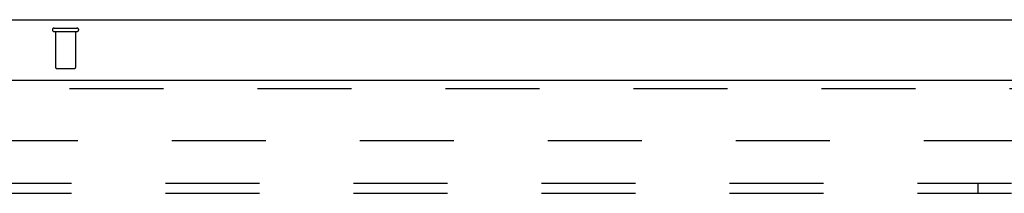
# Model space of a CAD drawing. Header units: inches. Extents: x 0 to 212, y 0 to 138.
# Tile 66 of 80: x 71.45 to 83.7, y 105.1 to 107.25. Entities that reach past the tile are written whole.
import ezdxf

# ---------------------------------------------------------------- set-up
doc = ezdxf.new("R2010")
doc.units = ezdxf.units.IN
doc.header["$LTSCALE"] = 11.6875
doc.header["$MEASUREMENT"] = 0
doc.linetypes.add('HIDDEN', pattern=[0.2, 0.1, -0.1])
doc.layers.get('0').update_dxf_attribs({"linetype": 'CONTINUOUS'})
for name, color, linetype in [('DEFAULT_2', 8, 'HIDDEN'), ('MAIN_DOOR_ASSEMBLY', 7, 'CONTINUOUS'), ('SUBPANEL', 7, 'CONTINUOUS')]:
    doc.layers.add(name, color=color, linetype=linetype)

msp = doc.modelspace()

# ---------------------------------------------------------------- linework, layer by layer
at = {"color": 7, "linetype": 'Continuous'}
msp.add_line((43.202, 107.254), (92.098, 107.254), dxfattribs=at)
at = {"layer": 'DEFAULT_2', "color": 8, "linetype": 'HIDDEN'}
for p, q in [((71.883, 107.15), (72.167, 107.15)), ((71.883, 107.107), (72.167, 107.107)), ((71.901, 107.107), (71.901, 106.66)), ((72.149, 107.107), (72.149, 106.66)), ((71.911, 106.65), (72.139, 106.65)), ((68.671, 105.754), (89.15, 105.754))]:
    msp.add_line(p, q, dxfattribs=at)
for centre, radius, start, end in [((71.883, 107.129), 0.0215, 90, 270), ((72.167, 107.129), 0.0215, 270, 90), ((71.911, 106.66), 0.01, 180, 270), ((72.139, 106.66), 0.01, 270, 360)]:
    msp.add_arc(centre, radius, start, end, dxfattribs=at)
at = {"layer": 'MAIN_DOOR_ASSEMBLY', "color": 3, "linetype": 'Continuous'}
msp.add_line((67.4, 106.504), (89.962, 106.504), dxfattribs=at)
at = {"layer": 'MAIN_DOOR_ASSEMBLY', "color": 8, "linetype": 'HIDDEN'}
msp.add_line((67.4, 106.4), (89.962, 106.4), dxfattribs=at)
at = {"layer": 'SUBPANEL', "color": 8, "linetype": 'HIDDEN'}
for p, q in [((47.556, 105.223), (87.494, 105.223)), ((83.369, 105.223), (83.369, 105.098)), ((47.556, 105.098), (87.494, 105.098))]:
    msp.add_line(p, q, dxfattribs=at)

doc.saveas('drawing.dxf')
